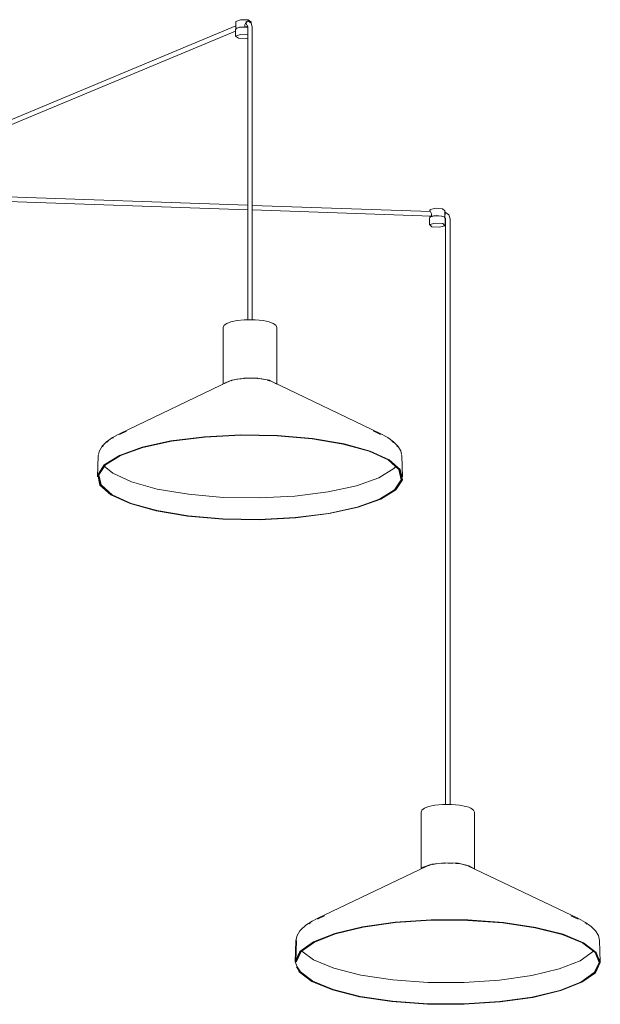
# Model space of a CAD drawing. Header units: millimetres. Extents: x 2834 to 10941, y -1029 to 7866.
# Tile 2 of 6: x 6689 to 7450, y -1029 to 262. Entities that reach past the tile are written whole.
import ezdxf

# ---------------------------------------------------------------- set-up
doc = ezdxf.new("R2010")
doc.units = ezdxf.units.MM
doc.layers.add('E-LITE-EQPM', color=7, linetype='Continuous', lineweight=20)

# ---------------------------------------------------------------- blocks, each defined once
blk = doc.blocks.new('68595-5L_ 68596-5L_ 68596-5L  KOMBO400 - 64314-44-5L SAMBA Black_ribbon beige pendant lamp ø450-5L-699388-00 Isometrico PDF')
at = {"layer": 'E-LITE-EQPM', "color": 253, "lineweight": 15, "true_color": 0xaaaaaa}
for p, q in [((3696, 259.5), (3696, 249.9)), ((3711.5, 260), (3709.4, 259.1)), ((3712.2, 261.7), (3715.9, 259.1)), ((3712.9, 260), (3712.2, 260.1)), ((3712.5, 260.1), (3713.3, 259.7)), ((3716, 256.9), (3716, 259.5)), ((3696.3, 253.9), (3298.5, 88)), ((3300.8, 82.4), (3695.8, 247.1)), ((3695.7, 249.2), (3695.7, 240.1)), ((3707.4, 252.4), (3708.1, 252.6)), ((3708.1, 252.6), (3708.1, 255.2)), ((3711.2, 253.5), (3708.5, 252.3)), ((3710.7, 252.1), (3710.7, 252.3)), ((3711.7, 252.5), (3711.7, 247.1)), ((3711.7, 247.1), (3711.7, -131.4)), ((3717.7, 247.1), (3717.7, 252.5)), ((3717.7, -131.4), (3717.7, 247.1)), ((3300.1, 27), (3711.8, 12.7)), ((3711.8, 18.7), (3300.3, 33)), ((3951.5, 10.4), (3717.7, 18.5)), ((3717.7, 12.5), (3952.5, 4.4)), ((3949.9, 1.7), (3950.3, 2.7)), ((3949.9, 1.7), (3949.9, -7.4)), ((3950.2, 12), (3950.2, 10.4)), ((3950.4, 2.7), (3950.4, 4.4)), ((3950.7, 11.3), (3950.5, 12.7)), ((3952.5, 6.7), (3952.5, 4.2)), ((3952.5, 4.2), (3953.6, 4.1)), ((3969.7, 2.9), (3970, 2.9)), ((3970, 2.9), (3970, 5.5)), ((3970.5, 9.6), (3970.1, 9.7)), ((3970.2, 8.4), (3970.2, 12)), ((3970.5, -7.4), (3970.5, 1.7)), ((3970.9, 0.9), (3970.9, -4.5)), ((3976.9, -4.5), (3976.9, 0.9)), ((3970.9, -4.5), (3970.9, -767.1)), ((3976.9, -767.1), (3976.9, -4.5)), ((3679.7, -141.7), (3679.7, -216)), ((3749.7, -215.9), (3749.7, -141.7)), ((3687.3, -212.2), (3543.5, -281.2)), ((3684.9, -213.4), (3687.2, -212.3)), ((3697.5, -209.6), (3703, -208.9)), ((3706.2, -208.6), (3707, -208.5)), ((3707, -208.5), (3715.7, -208.3)), ((3728.7, -209.1), (3734.1, -210)), ((3886, -281.2), (3742.2, -212.2)), ((3744, -213.1), (3744.2, -213.2)), ((3553, -277.5), (3543.8, -281.9)), ((3885.6, -281.9), (3876.2, -277.3)), ((3534.7, -286.8), (3535.6, -286.3)), ((3515.7, -309.8), (3514.7, -337.6)), ((3515.7, -309.8), (3516, -308.6)), ((3913.7, -309.8), (3913.4, -308.5)), ((3914.7, -337.6), (3913.7, -309.8)), ((3515.7, -333.7), (3515.5, -337.6)), ((3913.9, -337.6), (3913.8, -333.7)), ((3938.9, -777.5), (3939.2, -776.8)), ((3938.9, -777.5), (3938.9, -851.6)), ((4008.9, -851.8), (4008.9, -777.5)), ((3946.4, -848), (3802.6, -917)), ((3946.5, -848), (3950.7, -846.7)), ((3974, -844.1), (3981, -844.3)), ((3992.9, -845.7), (3998.6, -847.1)), ((4000.1, -847.6), (4000.7, -847.8)), ((4000.7, -847.8), (4005, -849.9)), ((4145.1, -917), (4001.3, -848)), ((4001.9, -847.6), (4008.1, -851.3)), ((3812.2, -913.2), (3803, -917.7)), ((4144.7, -917.7), (4135.3, -913.2)), ((3792.5, -923.6), (3793.7, -922.9)), ((3792.5, -923.6), (3793.7, -922.9)), ((4156.3, -924.3), (4155.9, -924.1)), ((4156.3, -924.3), (4155.9, -924.1)), ((3774.9, -945.6), (3773.8, -973.4)), ((3775.7, -945.7), (3774.6, -973.4)), ((4173.8, -973.4), (4172.8, -945.6)), ((3773.8, -973.3), (3780.2, -960)), ((3774.7, -973.3), (3781, -960.1)), ((3774.7, -973.3), (3781, -960.1)), ((4165.2, -959.6), (4164.9, -959.8)), ((4173, -973.4), (4172.9, -969.5))]:
    blk.add_line(p, q, dxfattribs=at)
for points in [[(3696, 259.6, 0), (3696.1, 259.9, 0), (3702.3, 262.1, 0), (3712.2, 261.7, 0)], [(3708.1, 255.2, 0), (3708.2, 256.1, 0), (3708.6, 257, 0), (3709.1, 257.7, 0), (3709.8, 258.3, 0)], [(3712.5, 260.1, 0), (3711.6, 260.1, 0), (3710.9, 259.7, 0), (3710.3, 259, 0), (3709.9, 258.1, 0), (3709.8, 257.1, 0), (3710, 256, 0), (3710.4, 255.1, 0)], [(3712.9, 260, 0), (3716.4, 257.6, 0), (3717.7, 252.9, 0), (3717.7, 252.5, 0)], [(3695.7, 249.2, 0), (3697.2, 250.9, 0), (3700.5, 252, 0), (3706.1, 252.4, 0), (3711.6, 251.9, 0), (3711.8, 251.9, 0)], [(3708.1, 252.6, 0), (3701, 252.3, 0), (3696.4, 250.7, 0), (3696, 249.9, 0)], [(3710.2, 252.1, 0), (3710.2, 252.4, 0), (3710, 253.2, 0)], [(3710.7, 252.3, 0), (3710.5, 252.9, 0), (3710.4, 253.2, 0)], [(3711.3, 254.3, 0), (3711.7, 252.6, 0), (3711.7, 252.5, 0)], [(3699.7, 237.8, 0), (3695.8, 240.5, 0), (3702.2, 242.7, 0), (3711.8, 242.4, 0)], [(3712, 237.7, 0), (3709.9, 237.4, 0), (3699.7, 237.8, 0)], [(3950.5, 12.7, 0), (3957.5, 14.7, 0), (3967.2, 14, 0), (3969.9, 11.5, 0)], [(3970.5, 1.7, 0), (3969, 3.4, 0), (3965.6, 4.4, 0), (3960.1, 4.9, 0), (3954.6, 4.4, 0), (3951.4, 3.4, 0), (3950.3, 2.7, 0)], [(3951.5, 9.6, 0), (3951.9, 9.1, 0), (3952.2, 8.5, 0), (3952.5, 7.6, 0), (3952.5, 6.7, 0)], [(3970, 2.9, 0), (3966.1, 4.6, 0), (3958.9, 5.1, 0), (3952.5, 4.2, 0)], [(3970.6, 9.6, 0), (3970.6, 9.6, 0), (3970.7, 9.4, 0), (3970.8, 8.8, 0), (3970.7, 8, 0), (3970.5, 7, 0), (3970.3, 6, 0), (3970, 5.1, 0)], [(3970, 5.5, 0), (3970, 6.4, 0), (3970.1, 7.2, 0), (3970.1, 7.8, 0), (3970.2, 8.3, 0)], [(3970.1, 2.4, 0), (3970.9, 1.3, 0), (3970.9, 0.9, 0)], [(3976.9, 0.9, 0), (3975.1, 6.3, 0), (3970.6, 9.6, 0)], [(3950.2, -6.7, 0), (3957.4, -4.7, 0), (3967.4, -5.4, 0), (3970.1, -8.2, 0)], [(3970.1, -8.2, 0), (3962.9, -10.2, 0), (3953, -9.5, 0), (3950.2, -6.7, 0)], [(3679.7, -141.7, 0), (3681, -138.7, 0), (3684.3, -136.4, 0), (3689.7, -134.3, 0), (3697.7, -132.5, 0), (3706.9, -131.5, 0)], [(3749.7, -141.7, 0), (3748.5, -138.7, 0), (3745.2, -136.4, 0), (3739.8, -134.3, 0), (3731.8, -132.5, 0), (3721.5, -131.4, 0), (3709.9, -131.4, 0), (3706.9, -131.5, 0)], [(3680.6, -215.4, 0), (3681.2, -214.8, 0), (3690.7, -210.5, 0), (3706.7, -208.1, 0)], [(3689.8, -211.4, 0), (3691.8, -210.8, 0), (3694.1, -210.3, 0)], [(3706.7, -208.1, 0), (3724.8, -208.3, 0), (3740.2, -210.9, 0), (3748.8, -215.4, 0)], [(3717.4, -208.3, 0), (3724.4, -208.7, 0), (3725.2, -208.8, 0)], [(3737.1, -210.7, 0), (3739.1, -211.2, 0), (3741.1, -211.9, 0)], [(3591.5, -382, 0), (3557.4, -372.6, 0), (3532.4, -361.1, 0), (3518, -348.3, 0), (3515.1, -334.9, 0), (3523.7, -321.6, 0), (3543.5, -309.4, 0), (3573.2, -298.8, 0), (3611.1, -290.5, 0), (3655, -285, 0), (3702.5, -282.6, 0), (3750.6, -283.4, 0), (3796.6, -287.3, 0), (3837.9, -294.3, 0)], [(3592, -381.9, 0), (3558, -372.4, 0), (3533.2, -361, 0), (3518.8, -348.2, 0), (3515.9, -334.9, 0), (3524.5, -321.7, 0), (3544.2, -309.5, 0), (3573.7, -299, 0), (3611.5, -290.7, 0), (3655.3, -285.2, 0), (3702.5, -282.8, 0), (3750.4, -283.6, 0), (3796.3, -287.6, 0), (3837.4, -294.5, 0)], [(3592, -381.9, 0), (3558, -372.4, 0), (3533.2, -361, 0), (3518.8, -348.2, 0), (3515.9, -334.9, 0), (3524.5, -321.7, 0), (3544.2, -309.5, 0), (3573.7, -299, 0), (3611.5, -290.7, 0), (3655.3, -285.2, 0), (3702.5, -282.8, 0), (3750.4, -283.6, 0), (3796.3, -287.6, 0), (3837.4, -294.5, 0)], [(3516.2, -307.7, 0), (3517.3, -303.2, 0), (3521, -297.2, 0), (3526.7, -291.5, 0), (3534.3, -286.1, 0), (3543.5, -281.2, 0)], [(3592.5, -381.7, 0), (3558.7, -372.3, 0), (3533.9, -360.9, 0), (3519.6, -348.2, 0), (3516.7, -334.9, 0), (3525.3, -321.8, 0), (3544.8, -309.6, 0), (3574.3, -299.1, 0), (3611.9, -290.9, 0), (3655.5, -285.4, 0), (3702.6, -283, 0), (3750.3, -283.8, 0), (3796, -287.8, 0), (3836.9, -294.6, 0)], [(3913.2, -307.6, 0), (3912.2, -303.2, 0), (3908.5, -297.2, 0), (3902.8, -291.5, 0), (3895.2, -286.1, 0), (3886, -281.2, 0)], [(3521.2, -298.3, 0), (3521.6, -297.7, 0), (3522.3, -297, 0)], [(3526.8, -292.5, 0), (3527.2, -292.1, 0), (3528.7, -291.1, 0)], [(3837.9, -294.3, 0), (3872, -303.8, 0), (3897, -315.3, 0), (3911.4, -328.1, 0), (3914.4, -341.5, 0), (3905.7, -354.7, 0), (3886, -366.9, 0), (3856.3, -377.5, 0), (3818.4, -385.8, 0), (3774.4, -391.3, 0), (3727, -393.8, 0), (3678.9, -393, 0), (3632.8, -389, 0), (3591.5, -382, 0)], [(3836.9, -294.6, 0), (3870.8, -304, 0), (3895.6, -315.4, 0), (3909.8, -328.1, 0), (3912.8, -341.4, 0)], [(3837.4, -294.5, 0), (3871.4, -303.9, 0), (3896.3, -315.3, 0), (3910.6, -328.1, 0), (3913.6, -341.4, 0)], [(3837.4, -294.5, 0), (3871.4, -303.9, 0), (3896.3, -315.3, 0), (3910.6, -328.1, 0), (3913.6, -341.4, 0)], [(3902.6, -292.5, 0), (3902.3, -292.1, 0), (3900.8, -291.1, 0)], [(3908.2, -298.3, 0), (3907.9, -297.7, 0), (3907.1, -296.9, 0)], [(3593.1, -353.6, 0), (3559.5, -344.2, 0), (3534.8, -332.9, 0), (3523.3, -323.6, 0)], [(3906.2, -323.7, 0), (3903.2, -326.6, 0), (3883.7, -338.7, 0), (3854.4, -349.1, 0), (3817, -357.3, 0), (3773.6, -362.7, 0), (3726.8, -365.1, 0), (3679.3, -364.4, 0), (3633.9, -360.4, 0), (3593.1, -353.6, 0)], [(3913.6, -341.5, 0), (3905, -354.6, 0), (3885.3, -366.8, 0), (3855.7, -377.4, 0), (3818, -385.6, 0), (3774.2, -391.1, 0), (3727, -393.5, 0), (3679, -392.7, 0), (3633.2, -388.8, 0), (3592, -381.9, 0)], [(3913.6, -341.5, 0), (3905, -354.6, 0), (3885.3, -366.8, 0), (3855.7, -377.4, 0), (3818, -385.6, 0), (3774.2, -391.1, 0), (3727, -393.5, 0), (3679, -392.7, 0), (3633.2, -388.8, 0), (3592, -381.9, 0)], [(3912.8, -341.4, 0), (3904.2, -354.5, 0), (3884.6, -366.7, 0), (3855.2, -377.2, 0), (3817.5, -385.4, 0), (3773.9, -390.9, 0), (3726.9, -393.3, 0), (3679.2, -392.5, 0), (3633.5, -388.6, 0), (3592.5, -381.7, 0)], [(3939.3, -776.5, 0), (3940.1, -774.5, 0), (3943.4, -772.2, 0), (3948.8, -770.1, 0), (3956.8, -768.3, 0), (3967.2, -767.2, 0), (3978.7, -767.1, 0), (3989.3, -768.1, 0), (3997.7, -769.7, 0), (4001.5, -770.9, 0)], [(4008.9, -777.5, 0), (4007.6, -774.5, 0), (4004.3, -772.2, 0), (4001.5, -770.9, 0)], [(3940.1, -850.9, 0), (3941.7, -849.6, 0), (3952.9, -845.6, 0), (3969.7, -843.7, 0), (3987.7, -844.4, 0), (4001.9, -847.6, 0)], [(3953, -846.1, 0), (3953.8, -845.9, 0), (3961.4, -844.7, 0)], [(3961.5, -844.7, 0), (3969.9, -844.1, 0), (3971.1, -844.1, 0)], [(3983.9, -844.5, 0), (3987.1, -844.8, 0), (3990.3, -845.3, 0)], [(3780.2, -960, 0), (3797.8, -947.5, 0), (3825.7, -936.5, 0), (3862.1, -927.8, 0), (3905.1, -921.7, 0), (3952, -918.6, 0), (4000.3, -918.7, 0), (4046.9, -922.1, 0), (4089.4, -928.5, 0), (4125.1, -937.5, 0), (4152, -948.7, 0), (4168.6, -961.3, 0), (4173.8, -974.6, 0), (4167.5, -987.9, 0)], [(3781, -960.1, 0), (3798.5, -947.6, 0), (3826.3, -936.7, 0), (3862.6, -927.9, 0), (3905.4, -921.9, 0), (3952.1, -918.8, 0), (4000.1, -919, 0), (4046.6, -922.3, 0), (4088.9, -928.7, 0), (4124.5, -937.7, 0), (4151.3, -948.8, 0), (4167.8, -961.3, 0), (4173, -974.6, 0), (4166.7, -987.9, 0)], [(3781, -960.1, 0), (3798.5, -947.6, 0), (3826.3, -936.7, 0), (3862.6, -927.9, 0), (3905.4, -921.9, 0), (3952.1, -918.8, 0), (4000.1, -919, 0), (4046.6, -922.3, 0), (4088.9, -928.7, 0), (4124.5, -937.7, 0), (4151.3, -948.8, 0), (4167.8, -961.3, 0), (4173, -974.6, 0), (4166.7, -987.9, 0)], [(3781.7, -931.2, 0), (3787.9, -925.6, 0), (3796.2, -920.3, 0), (3802.6, -917, 0)], [(3781.8, -960.1, 0), (3799.2, -947.7, 0), (3826.9, -936.8, 0), (3863, -928.1, 0), (3905.6, -922.1, 0), (3952.2, -919, 0), (4000, -919.2, 0), (4046.3, -922.5, 0), (4088.4, -928.9, 0), (4123.9, -937.8, 0), (4150.6, -948.9, 0), (4167, -961.4, 0), (4172.2, -974.6, 0), (4165.9, -987.8, 0)], [(4172.8, -945.6, 0), (4171.3, -939, 0), (4167.6, -933, 0), (4161.9, -927.3, 0), (4154.3, -921.9, 0), (4145.1, -917, 0)], [(4154.5, -923.1, 0), (4153.9, -922.6, 0), (4153.5, -922.4, 0)], [(3774.9, -945.6, 0), (3776.4, -939, 0), (3780.1, -933, 0), (3781.7, -931.2, 0)], [(3775.4, -973.4, 0), (3775.5, -973.3, 0), (3781.8, -960.1, 0)], [(4164.9, -959.8, 0), (4147.5, -972.2, 0), (4120.1, -983, 0), (4084.1, -991.7, 0), (4041.7, -997.7, 0), (3995.4, -1000.7, 0), (3947.8, -1000.6, 0), (3901.7, -997.2, 0), (3859.8, -990.9, 0), (3824.6, -982, 0), (3798, -971, 0), (3782.4, -959.5, 0)], [(4167.5, -987.9, 0), (4149.8, -1000.4, 0), (4122, -1011.4, 0), (4085.5, -1020.2, 0), (4042.6, -1026.3, 0), (3995.6, -1029.3, 0), (3947.4, -1029.2, 0), (3900.7, -1025.8, 0), (3858.3, -1019.4, 0), (3822.6, -1010.4, 0), (3795.7, -999.3, 0), (3779.1, -986.7, 0), (3773.8, -973.4, 0)], [(4166.7, -987.9, 0), (4149.1, -1000.3, 0), (4121.4, -1011.2, 0), (4085.1, -1020, 0), (4042.3, -1026.1, 0), (3995.6, -1029.1, 0), (3947.5, -1029, 0), (3901, -1025.6, 0), (3858.8, -1019.2, 0), (3823.2, -1010.3, 0), (3796.4, -999.2, 0), (3779.9, -986.6, 0), (3775.8, -980, 0)], [(4166.7, -987.9, 0), (4149.1, -1000.3, 0), (4121.4, -1011.2, 0), (4085.1, -1020, 0), (4042.3, -1026.1, 0), (3995.6, -1029.1, 0), (3947.5, -1029, 0), (3901, -1025.6, 0), (3858.8, -1019.2, 0), (3823.2, -1010.3, 0), (3796.4, -999.2, 0), (3779.9, -986.6, 0), (3775.8, -980, 0)], [(4165.9, -987.8, 0), (4148.4, -1000.2, 0), (4120.8, -1011.1, 0), (4084.6, -1019.8, 0), (4042, -1025.8, 0), (3995.5, -1028.9, 0), (3947.6, -1028.7, 0), (3901.3, -1025.4, 0), (3859.2, -1019.1, 0), (3823.8, -1010.1, 0), (3797.1, -999.1, 0), (3780.7, -986.6, 0), (3776.6, -980, 0)]]:
    blk.add_polyline3d(points, dxfattribs=at)

msp = doc.modelspace()

# ---------------------------------------------------------------- block references
at = {"layer": 'E-LITE-EQPM', "color": 253, "lineweight": 15, "true_color": 0xaaaaaa}
msp.add_blockref('68595-5L_ 68596-5L_ 68596-5L  KOMBO400 - 64314-44-5L SAMBA Black_ribbon beige pendant lamp ø450-5L-699388-00 Isometrico PDF', (3276.4, 0), dxfattribs=at)

doc.saveas('drawing.dxf')
